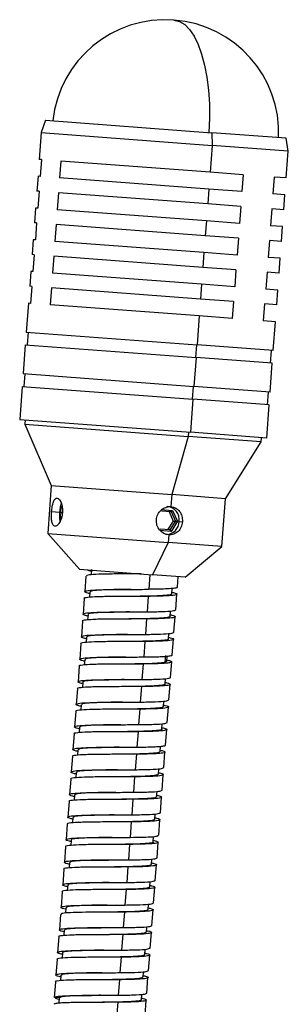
# Model space of a CAD drawing. Header units: millimetres. Extents: x 94562 to 148959, y -25377 to 3008.
# Tile 182 of 187: x 134415 to 134423, y -3516 to -3489. Entities that reach past the tile are written whole.
import ezdxf

# ---------------------------------------------------------------- set-up
doc = ezdxf.new("R2010")
doc.units = ezdxf.units.MM
doc.linetypes.add('BORDER2', pattern=[0.875, 0.25, -0.125, 0.25, -0.125, 0, -0.125])
doc.layers.add('tt_pomoc', color=42, linetype='Continuous')
doc.layers.add('tt_symbole', color=40, linetype='Continuous')

# ---------------------------------------------------------------- blocks, each defined once
blk = doc.blocks.new('mic')
at = {"layer": 'tt_symbole', "linetype": 'Continuous', "lineweight": 25}
for p, q in [((137092.962, -4409.656), (137092.845, -4410.008)), ((137092.962, -4409.656), (137097.664, -4410.009)), ((137092.845, -4410.008), (137092.788, -4410.766)), ((137092.845, -4410.008), (137097.671, -4410.371)), ((137097.664, -4410.009), (137097.671, -4410.371)), ((137099.762, -4410.167), (137097.664, -4410.009)), ((137099.825, -4410.533), (137099.762, -4410.167)), ((137097.671, -4410.371), (137097.614, -4411.129)), ((137099.825, -4410.533), (137097.671, -4410.371)), ((137099.768, -4411.291), (137099.825, -4410.533)), ((137092.847, -4410.77), (137092.788, -4410.766)), ((137092.847, -4410.77), (137092.811, -4411.249)), ((137093.399, -4410.812), (137093.363, -4411.29)), ((137097.614, -4411.129), (137093.399, -4410.812)), ((137098.549, -4411.199), (137097.614, -4411.129)), ((137092.752, -4411.244), (137092.72, -4411.663)), ((137092.811, -4411.249), (137092.752, -4411.244)), ((137097.578, -4411.607), (137093.363, -4411.29)), ((137098.549, -4411.199), (137098.513, -4411.678)), ((137099.426, -4411.265), (137099.39, -4411.744)), ((137099.768, -4411.291), (137099.426, -4411.265)), ((137092.78, -4411.668), (137092.72, -4411.663)), ((137092.78, -4411.668), (137092.744, -4412.146)), ((137093.332, -4411.709), (137093.296, -4412.188)), ((137097.547, -4412.026), (137093.332, -4411.709)), ((137097.578, -4411.607), (137097.547, -4412.026)), ((137098.513, -4411.678), (137097.578, -4411.607)), ((137099.732, -4411.769), (137099.39, -4411.744)), ((137099.701, -4412.188), (137099.732, -4411.769)), ((137092.684, -4412.142), (137092.653, -4412.561)), ((137092.744, -4412.146), (137092.684, -4412.142)), ((137097.511, -4412.505), (137093.296, -4412.188)), ((137098.481, -4412.096), (137097.547, -4412.026)), ((137098.481, -4412.096), (137098.445, -4412.575)), ((137099.359, -4412.162), (137099.323, -4412.641)), ((137099.701, -4412.188), (137099.359, -4412.162)), ((137097.511, -4412.505), (137097.479, -4412.924)), ((137098.445, -4412.575), (137097.511, -4412.505)), ((137092.712, -4412.565), (137092.653, -4412.561)), ((137092.712, -4412.565), (137092.676, -4413.044)), ((137093.264, -4412.607), (137093.228, -4413.085)), ((137097.479, -4412.924), (137093.264, -4412.607)), ((137099.665, -4412.667), (137099.323, -4412.641)), ((137099.633, -4413.086), (137099.665, -4412.667)), ((137092.617, -4413.039), (137092.585, -4413.458)), ((137092.676, -4413.044), (137092.617, -4413.039)), ((137097.443, -4413.402), (137093.228, -4413.085)), ((137098.414, -4412.994), (137097.479, -4412.924)), ((137098.414, -4412.994), (137098.378, -4413.473)), ((137099.291, -4413.06), (137099.255, -4413.539)), ((137099.633, -4413.086), (137099.291, -4413.06)), ((137092.645, -4413.463), (137092.585, -4413.458)), ((137092.645, -4413.463), (137092.609, -4413.941)), ((137093.197, -4413.504), (137093.161, -4413.983)), ((137097.412, -4413.821), (137093.197, -4413.504)), ((137097.443, -4413.402), (137097.412, -4413.821)), ((137098.378, -4413.473), (137097.443, -4413.402)), ((137099.597, -4413.564), (137099.255, -4413.539)), ((137099.566, -4413.983), (137099.597, -4413.564)), ((137092.549, -4413.937), (137092.518, -4414.356)), ((137092.609, -4413.941), (137092.549, -4413.937)), ((137098.346, -4413.891), (137097.412, -4413.821)), ((137098.346, -4413.891), (137098.31, -4414.37)), ((137097.376, -4414.3), (137093.161, -4413.983)), ((137099.224, -4413.957), (137099.188, -4414.436)), ((137099.566, -4413.983), (137099.224, -4413.957)), ((137092.577, -4414.36), (137092.518, -4414.356)), ((137092.577, -4414.36), (137092.541, -4414.839)), ((137093.129, -4414.402), (137093.093, -4414.88)), ((137097.344, -4414.719), (137093.129, -4414.402)), ((137097.376, -4414.3), (137097.344, -4414.719)), ((137098.31, -4414.37), (137097.376, -4414.3)), ((137099.53, -4414.462), (137099.188, -4414.436)), ((137099.498, -4414.881), (137099.53, -4414.462)), ((137098.279, -4414.789), (137097.344, -4414.719)), ((137092.482, -4414.834), (137092.42, -4415.652)), ((137092.541, -4414.839), (137092.482, -4414.834)), ((137097.308, -4415.197), (137093.093, -4414.88)), ((137098.279, -4414.789), (137098.243, -4415.268)), ((137099.156, -4414.855), (137099.12, -4415.334)), ((137099.498, -4414.881), (137099.156, -4414.855)), ((137097.308, -4415.197), (137097.247, -4416.015)), ((137098.243, -4415.268), (137097.308, -4415.197)), ((137099.462, -4415.359), (137099.12, -4415.334)), ((137099.401, -4416.177), (137099.462, -4415.359)), ((137092.42, -4415.652), (137097.247, -4416.015)), ((137092.47, -4415.656), (137092.443, -4416.015)), ((137092.393, -4416.011), (137092.332, -4416.829)), ((137092.393, -4416.011), (137097.22, -4416.374)), ((137097.228, -4416.014), (137097.201, -4416.372)), ((137099.401, -4416.177), (137097.247, -4416.015)), ((137097.22, -4416.374), (137097.158, -4417.192)), ((137099.374, -4416.536), (137097.22, -4416.374)), ((137099.324, -4416.532), (137099.351, -4416.173)), ((137099.312, -4417.354), (137099.374, -4416.536)), ((137092.332, -4416.829), (137097.158, -4417.192)), ((137092.382, -4416.832), (137092.355, -4417.191)), ((137092.305, -4417.188), (137092.235, -4418.125)), ((137092.305, -4417.188), (137097.131, -4417.551)), ((137097.139, -4417.19), (137097.112, -4417.549)), ((137099.312, -4417.354), (137097.158, -4417.192)), ((137097.131, -4417.551), (137097.061, -4418.488)), ((137099.285, -4417.713), (137097.131, -4417.551)), ((137099.235, -4417.709), (137099.262, -4417.35)), ((137099.215, -4418.65), (137099.285, -4417.713)), ((137092.235, -4418.125), (137097.061, -4418.488)), ((137092.384, -4418.136), (137092.375, -4418.256)), ((137092.375, -4418.256), (137093.127, -4419.997)), ((137092.375, -4418.256), (137096.994, -4418.603)), ((137096.994, -4418.603), (137096.533, -4420.253)), ((137097.003, -4418.484), (137096.994, -4418.603)), ((137099.056, -4418.758), (137096.994, -4418.603)), ((137099.215, -4418.65), (137097.061, -4418.488)), ((137099.056, -4418.758), (137099.065, -4418.639)), ((137098.053, -4420.368), (137099.056, -4418.758)), ((137093.127, -4419.997), (137093.025, -4421.353)), ((137093.127, -4419.997), (137096.533, -4420.253)), ((137096.533, -4420.253), (137096.507, -4420.592)), ((137098.053, -4420.368), (137096.533, -4420.253)), ((137093.375, -4420.758), (137093.429, -4420.579)), ((137097.951, -4421.724), (137098.053, -4420.368)), ((137093.355, -4420.756), (137093.136, -4420.74)), ((137093.402, -4420.943), (137093.375, -4420.758)), ((137093.43, -4420.762), (137093.375, -4420.758)), ((137093.43, -4420.762), (137093.44, -4420.727)), ((137093.436, -4420.806), (137093.43, -4420.762)), ((137096.237, -4420.673), (137096.556, -4420.697)), ((137096.24, -4420.713), (137096.516, -4420.734)), ((137096.455, -4420.729), (137096.574, -4420.999)), ((137096.516, -4420.734), (137096.556, -4420.697)), ((137096.516, -4420.734), (137096.635, -4421.003)), ((137096.556, -4420.697), (137096.693, -4421.007)), ((137096.574, -4420.999), (137096.416, -4421.247)), ((137096.635, -4421.003), (137096.477, -4421.252)), ((137096.693, -4421.007), (137096.511, -4421.294)), ((137096.574, -4420.999), (137096.635, -4421.003)), ((137096.635, -4421.003), (137096.693, -4421.007)), ((137096.743, -4421.011), (137096.833, -4421.018)), ((137093.025, -4421.353), (137093.921, -4422.363)), ((137093.025, -4421.353), (137096.431, -4421.609)), ((137096.511, -4421.294), (137096.192, -4421.27)), ((137096.477, -4421.252), (137096.201, -4421.231)), ((137096.447, -4421.39), (137096.431, -4421.609)), ((137096.477, -4421.252), (137096.511, -4421.294)), ((137096.431, -4421.609), (137095.99, -4422.519)), ((137097.951, -4421.724), (137096.431, -4421.609)), ((137096.913, -4422.588), (137097.951, -4421.724)), ((137093.921, -4422.363), (137095.99, -4422.519)), ((137094.107, -4422.558), (137094.074, -4422.997)), ((137094.263, -4422.369), (137094.251, -4422.524)), ((137095.416, -4422.496), (137095.416, -4422.496)), ((137095.913, -4422.513), (137095.882, -4422.932)), ((137096.913, -4422.588), (137095.99, -4422.519)), ((137096.691, -4422.873), (137096.714, -4422.573)), ((137094.214, -4423.007), (137094.203, -4423.161)), ((137095.368, -4423.134), (137095.368, -4423.134)), ((137095.867, -4423.132), (137095.834, -4423.57)), ((137096.536, -4423.061), (137096.547, -4422.909)), ((137096.643, -4423.511), (137096.676, -4423.072)), ((137094.059, -4423.196), (137094.026, -4423.635)), ((137094.166, -4423.646), (137094.155, -4423.799)), ((137095.335, -4423.573), (137095.335, -4423.573)), ((137096.488, -4423.7), (137096.5, -4423.546)), ((137094.011, -4423.834), (137093.978, -4424.273)), ((137095.819, -4423.77), (137095.786, -4424.208)), ((137096.595, -4424.149), (137096.628, -4423.71)), ((137095.287, -4424.211), (137095.287, -4424.211)), ((137096.44, -4424.338), (137096.451, -4424.184)), ((137093.963, -4424.473), (137093.93, -4424.911)), ((137094.119, -4424.284), (137094.108, -4424.437)), ((137095.771, -4424.408), (137095.738, -4424.847)), ((137096.547, -4424.787), (137096.58, -4424.348)), ((137096.354, -4424.803), (137096.339, -4425.003)), ((137094.071, -4424.922), (137094.059, -4425.076)), ((137095.222, -4425.049), (137095.222, -4425.049)), ((137095.723, -4425.046), (137095.69, -4425.485)), ((137096.382, -4424.972), (137096.339, -4425.003)), ((137096.339, -4425.003), (137096.472, -4425.013)), ((137096.391, -4424.973), (137096.402, -4424.823)), ((137096.499, -4425.425), (137096.532, -4424.987)), ((137093.915, -4425.111), (137093.882, -4425.55)), ((137094.022, -4425.56), (137094.011, -4425.714)), ((137096.344, -4425.614), (137096.356, -4425.461)), ((137096.451, -4426.064), (137096.484, -4425.625)), ((137093.867, -4425.749), (137093.834, -4426.188)), ((137095.675, -4425.684), (137095.642, -4426.123)), ((137093.975, -4426.198), (137093.963, -4426.352)), ((137095.143, -4426.126), (137095.143, -4426.126)), ((137096.296, -4426.253), (137096.308, -4426.099)), ((137093.819, -4426.387), (137093.787, -4426.826)), ((137095.627, -4426.323), (137095.594, -4426.761)), ((137096.403, -4426.702), (137096.436, -4426.263)), ((137096.247, -4426.891), (137096.259, -4426.737)), ((137093.772, -4427.025), (137093.739, -4427.464)), ((137093.927, -4426.837), (137093.916, -4426.99)), ((137095.079, -4426.963), (137095.079, -4426.963)), ((137095.579, -4426.961), (137095.546, -4427.399)), ((137096.355, -4427.34), (137096.388, -4426.901)), ((137093.878, -4427.475), (137093.867, -4427.628)), ((137096.2, -4427.529), (137096.212, -4427.376)), ((137096.307, -4427.978), (137096.34, -4427.539)), ((137093.724, -4427.664), (137093.691, -4428.102)), ((137095.032, -4427.601), (137095.032, -4427.601)), ((137095.531, -4427.599), (137095.498, -4428.038)), ((137093.831, -4428.113), (137093.819, -4428.267)), ((137094.999, -4428.04), (137094.999, -4428.04)), ((137096.153, -4428.167), (137096.164, -4428.013)), ((137093.676, -4428.302), (137093.643, -4428.741)), ((137095.483, -4428.237), (137095.45, -4428.676)), ((137096.259, -4428.616), (137096.292, -4428.178)), ((137094.951, -4428.678), (137094.951, -4428.678)), ((137096.104, -4428.805), (137096.115, -4428.652)), ((137093.628, -4428.94), (137093.595, -4429.379)), ((137093.783, -4428.751), (137093.772, -4428.905)), ((137095.435, -4428.875), (137095.402, -4429.314)), ((137096.211, -4429.255), (137096.244, -4428.816)), ((137093.735, -4429.389), (137093.723, -4429.543)), ((137094.888, -4429.516), (137094.888, -4429.516)), ((137095.387, -4429.514), (137095.354, -4429.952)), ((137096.056, -4429.443), (137096.067, -4429.29)), ((137096.163, -4429.893), (137096.196, -4429.454)), ((137093.58, -4429.578), (137093.547, -4430.017)), ((137093.686, -4430.027), (137093.675, -4430.181)), ((137096.009, -4430.082), (137096.02, -4429.928)), ((137096.115, -4430.531), (137096.148, -4430.092)), ((137093.532, -4430.216), (137093.499, -4430.655)), ((137095.339, -4430.152), (137095.306, -4430.59)), ((137094.807, -4430.593), (137094.807, -4430.593)), ((137095.96, -4430.72), (137095.972, -4430.566)), ((137093.484, -4430.855), (137093.451, -4431.293)), ((137093.639, -4430.666), (137093.628, -4430.819)), ((137095.291, -4430.79), (137095.258, -4431.229)), ((137096.067, -4431.169), (137096.1, -4430.73)), ((137095.912, -4431.358), (137095.923, -4431.204)), ((137093.436, -4431.493), (137093.403, -4431.932)), ((137093.591, -4431.304), (137093.58, -4431.458)), ((137094.744, -4431.431), (137094.744, -4431.431)), ((137095.243, -4431.428), (137095.21, -4431.867)), ((137096.019, -4431.807), (137096.052, -4431.369)), ((137093.542, -4431.942), (137093.531, -4432.097)), ((137095.864, -4431.996), (137095.876, -4431.843)), ((137095.971, -4432.446), (137096.004, -4432.007)), ((137093.388, -4432.131), (137093.355, -4432.57)), ((137094.696, -4432.069), (137094.696, -4432.069)), ((137095.195, -4432.066), (137095.162, -4432.505)), ((137093.495, -4432.58), (137093.483, -4432.734)), ((137095.817, -4432.635), (137095.828, -4432.481)), ((137093.34, -4432.769), (137093.307, -4433.208)), ((137095.147, -4432.705), (137095.114, -4433.143)), ((137095.923, -4433.084), (137095.956, -4432.645)), ((137094.616, -4433.146), (137094.616, -4433.146)), ((137095.768, -4433.273), (137095.779, -4433.119)), ((137093.292, -4433.407), (137093.259, -4433.846)), ((137093.447, -4433.219), (137093.436, -4433.372)), ((137095.099, -4433.343), (137095.066, -4433.781)), ((137095.875, -4433.722), (137095.908, -4433.283)), ((137093.399, -4433.857), (137093.387, -4434.01)), ((137094.551, -4433.983), (137094.551, -4433.983)), ((137095.051, -4433.981), (137095.018, -4434.42)), ((137095.72, -4433.911), (137095.731, -4433.757)), ((137095.827, -4434.36), (137095.86, -4433.921)), ((137093.244, -4434.046), (137093.211, -4434.484)), ((137093.214, -4434.478), (137093.354, -4434.488)), ((137093.222, -4434.485), (137093.214, -4434.478)), ((137093.35, -4434.541), (137093.247, -4434.512)), ((137093.354, -4434.488), (137093.342, -4434.648)), ((137095.673, -4434.549), (137095.684, -4434.395)), ((137095.779, -4434.998), (137095.812, -4434.56)), ((137095.003, -4434.619), (137094.97, -4435.058))]:
    blk.add_line(p, q, dxfattribs=at)
at = {"layer": 'tt_symbole', "linetype": 'Continuous', "lineweight": 25, "flags": 128}
for points in [[(137096.594, -4406.82), (137096.749, -4406.858), (137096.897, -4406.948), (137097.035, -4407.088), (137097.163, -4407.276), (137097.278, -4407.509), (137097.377, -4407.784), (137097.459, -4408.095), (137097.524, -4408.437), (137097.569, -4408.805), (137097.594, -4409.193), (137097.599, -4409.595), (137097.583, -4410.003)], [(137093.41, -4420.503), (137093.378, -4420.605), (137093.355, -4420.756)], [(137093.355, -4420.756), (137093.355, -4420.91), (137093.371, -4421.014)], [(137094.855, -4429.955), (137094.855, -4429.955)], [(137094.84, -4430.154), (137094.84, -4430.154)]]:
    blk.add_lwpolyline(points, dxfattribs=at)
at = {"layer": 'tt_symbole', "linetype": 'Continuous', "lineweight": 25}
for centre, radius, start, end in [((137096.354, -4410.011), 3.2, 85.7, 173.9092), ((137096.354, -4410.011), 3.2, 357.4908, 85.7), ((137096.359, -4420.968), 0.386, 353.5225, 83.3428), ((137096.354, -4420.996), 0.388, 274.2195, 357.7053)]:
    blk.add_arc(centre, radius, start, end, dxfattribs=at)
for points, knots in [([(137093.136, -4420.74), (137093.138, -4420.714), (137093.143, -4420.662), (137093.158, -4420.562), (137093.185, -4420.452), (137093.231, -4420.367), (137093.289, -4420.34), (137093.351, -4420.377), (137093.406, -4420.47), (137093.444, -4420.607), (137093.442, -4420.711), (137093.442, -4420.763)], [0, 0, 0, 0, 0.062864, 0.125249, 0.251196, 0.376402, 0.501983, 0.626245, 0.751226, 0.876559, 1, 1, 1, 1]), ([(137096.096, -4420.963), (137096.106, -4420.911), (137096.126, -4420.808), (137096.225, -4420.682), (137096.336, -4420.616), (137096.433, -4420.591), (137096.482, -4420.592), (137096.507, -4420.592)], [0, 0, 0, 0, 0.247608, 0.497187, 0.746737, 0.873295, 1, 1, 1, 1]), ([(137096.507, -4420.592), (137096.531, -4420.596), (137096.579, -4420.602), (137096.668, -4420.641), (137096.76, -4420.722), (137096.829, -4420.861), (137096.832, -4420.966), (137096.833, -4421.018)], [0, 0, 0, 0, 0.12607, 0.252107, 0.502378, 0.752823, 1, 1, 1, 1]), ([(137093.442, -4420.763), (137093.439, -4420.789), (137093.433, -4420.841), (137093.409, -4420.94), (137093.363, -4421.049), (137093.293, -4421.132), (137093.226, -4421.158), (137093.173, -4421.122), (137093.141, -4421.03), (137093.128, -4420.896), (137093.134, -4420.792), (137093.136, -4420.74)], [0, 0, 0, 0, 0.062867, 0.125265, 0.251235, 0.376334, 0.501758, 0.626151, 0.751201, 0.876545, 1, 1, 1, 1]), ([(137096.447, -4421.39), (137096.423, -4421.387), (137096.374, -4421.38), (137096.282, -4421.341), (137096.181, -4421.259), (137096.102, -4421.12), (137096.098, -4421.015), (137096.096, -4420.963)], [0, 0, 0, 0, 0.126359, 0.252698, 0.502967, 0.753144, 1, 1, 1, 1]), ([(137096.833, -4421.018), (137096.824, -4421.07), (137096.806, -4421.173), (137096.717, -4421.3), (137096.613, -4421.366), (137096.52, -4421.391), (137096.471, -4421.39), (137096.447, -4421.39)], [0, 0, 0, 0, 0.247937, 0.497816, 0.747249, 0.873553, 1, 1, 1, 1]), ([(137095.67, -4422.495), (137095.51, -4422.495), (137095.19, -4422.496), (137094.729, -4422.499), (137094.367, -4422.51), (137094.141, -4422.528), (137094.127, -4422.549), (137094.121, -4422.559)], [0, 0, 0, 0, 0.208271, 0.416541, 0.624812, 0.833082, 1, 1, 1, 1]), ([(137094.146, -4422.38), (137094.168, -4422.391), (137094.192, -4422.402), (137094.256, -4422.416), (137094.259, -4422.417)], [0, 0, 0, 0, 0.951328, 1, 1, 1, 1]), ([(137095.867, -4423.132), (137095.702, -4423.132), (137095.371, -4423.134), (137094.856, -4423.136), (137094.418, -4423.143), (137094.145, -4423.163), (137094.028, -4423.18), (137094.059, -4423.196), (137094.059, -4423.196)], [0, 0, 0, 0, 0.199987, 0.399974, 0.59996, 0.799947, 0.999934, 1, 1, 1, 1]), ([(137094.211, -4423.053), (137094.197, -4423.05), (137094.087, -4423.026), (137094.051, -4422.995), (137094.142, -4422.962), (137094.437, -4422.944), (137094.87, -4422.936), (137095.386, -4422.935), (137095.717, -4422.933), (137095.882, -4422.932)], [0, 0, 0, 0, 0.023853, 0.186545, 0.349236, 0.511927, 0.674618, 0.837309, 1, 1, 1, 1]), ([(137095.382, -4422.935), (137095.326, -4422.935), (137095.123, -4422.938), (137094.785, -4422.943), (137094.448, -4422.957), (137094.244, -4422.977), (137094.234, -4422.999), (137094.229, -4423.008)], [0, 0, 0, 0, 0.092542, 0.333841, 0.575139, 0.816438, 1, 1, 1, 1]), ([(137096.515, -4423.06), (137096.519, -4423.067), (137096.528, -4423.087), (137096.36, -4423.107), (137096.055, -4423.123), (137095.695, -4423.13), (137095.457, -4423.133), (137095.367, -4423.134)], [0, 0, 0, 0, 0.127847, 0.369007, 0.610168, 0.851329, 1, 1, 1, 1]), ([(137096.539, -4423.016), (137096.553, -4423.019), (137096.664, -4423.042), (137096.7, -4423.074), (137096.607, -4423.107), (137096.317, -4423.125), (137096.017, -4423.129), (137095.867, -4423.132)], [0, 0, 0, 0, 0.035639, 0.276729, 0.517819, 0.75891, 1, 1, 1, 1]), ([(137096.681, -4422.872), (137096.682, -4422.877), (137096.684, -4422.891), (137096.594, -4422.907), (137096.423, -4422.92), (137096.183, -4422.928), (137095.982, -4422.931), (137095.882, -4422.932)], [0, 0, 0, 0, 0.124939, 0.343704, 0.56247, 0.781235, 1, 1, 1, 1]), ([(137094.163, -4423.691), (137094.149, -4423.688), (137094.039, -4423.665), (137094.003, -4423.633), (137094.094, -4423.6), (137094.389, -4423.582), (137094.822, -4423.574), (137095.338, -4423.573), (137095.669, -4423.571), (137095.834, -4423.57)], [0, 0, 0, 0, 0.023943, 0.186619, 0.349295, 0.511971, 0.674648, 0.837324, 1, 1, 1, 1]), ([(137095.337, -4423.573), (137095.218, -4423.574), (137094.952, -4423.578), (137094.578, -4423.586), (137094.3, -4423.604), (137094.161, -4423.623), (137094.18, -4423.642), (137094.185, -4423.647)], [0, 0, 0, 0, 0.194779, 0.435792, 0.676805, 0.917818, 1, 1, 1, 1]), ([(137096.492, -4423.654), (137096.506, -4423.657), (137096.616, -4423.681), (137096.652, -4423.712), (137096.559, -4423.745), (137096.269, -4423.763), (137095.969, -4423.768), (137095.819, -4423.77)], [0, 0, 0, 0, 0.03508, 0.27631, 0.51754, 0.75877, 1, 1, 1, 1]), ([(137095.834, -4423.57), (137095.984, -4423.568), (137096.283, -4423.564), (137096.581, -4423.546), (137096.622, -4423.523), (137096.643, -4423.511)], [0, 0, 0, 0, 0.33337, 0.66674, 1, 1, 1, 1]), ([(137095.819, -4423.77), (137095.654, -4423.771), (137095.323, -4423.773), (137094.808, -4423.774), (137094.37, -4423.781), (137094.097, -4423.801), (137093.98, -4423.819), (137094.011, -4423.834), (137094.011, -4423.834)], [0, 0, 0, 0, 0.199987, 0.399974, 0.59996, 0.799947, 0.999934, 1, 1, 1, 1]), ([(137096.485, -4423.699), (137096.47, -4423.711), (137096.44, -4423.734), (137096.2, -4423.754), (137095.842, -4423.765), (137095.523, -4423.77), (137095.35, -4423.772), (137095.322, -4423.772)], [0, 0, 0, 0, 0.229449, 0.470862, 0.712276, 0.95369, 1, 1, 1, 1]), ([(137094.116, -4424.33), (137094.101, -4424.326), (137093.991, -4424.303), (137093.955, -4424.271), (137094.046, -4424.238), (137094.341, -4424.22), (137094.774, -4424.213), (137095.29, -4424.211), (137095.621, -4424.209), (137095.786, -4424.208)], [0, 0, 0, 0, 0.024378, 0.186982, 0.349585, 0.512189, 0.674793, 0.837396, 1, 1, 1, 1]), ([(137095.285, -4424.211), (137095.252, -4424.211), (137095.074, -4424.214), (137094.751, -4424.218), (137094.399, -4424.231), (137094.161, -4424.25), (137094.137, -4424.273), (137094.125, -4424.284)], [0, 0, 0, 0, 0.054026, 0.295432, 0.536839, 0.778246, 1, 1, 1, 1]), ([(137095.786, -4424.208), (137095.936, -4424.206), (137096.235, -4424.202), (137096.533, -4424.184), (137096.574, -4424.161), (137096.595, -4424.149)], [0, 0, 0, 0, 0.33337, 0.66674, 1, 1, 1, 1]), ([(137095.771, -4424.408), (137095.606, -4424.409), (137095.275, -4424.411), (137094.76, -4424.412), (137094.322, -4424.419), (137094.049, -4424.439), (137093.932, -4424.457), (137093.963, -4424.473), (137093.963, -4424.473)], [0, 0, 0, 0, 0.199987, 0.399974, 0.59996, 0.799947, 0.999934, 1, 1, 1, 1]), ([(137096.42, -4424.336), (137096.425, -4424.341), (137096.442, -4424.36), (137096.302, -4424.381), (137096.015, -4424.398), (137095.646, -4424.406), (137095.384, -4424.409), (137095.27, -4424.41)], [0, 0, 0, 0, 0.090002, 0.330985, 0.571967, 0.812949, 1, 1, 1, 1]), ([(137096.443, -4424.292), (137096.457, -4424.295), (137096.568, -4424.319), (137096.604, -4424.35), (137096.511, -4424.383), (137096.221, -4424.402), (137095.921, -4424.406), (137095.771, -4424.408)], [0, 0, 0, 0, 0.03577, 0.276827, 0.517885, 0.758942, 1, 1, 1, 1]), ([(137096.487, -4424.813), (137096.523, -4424.806), (137096.561, -4424.799), (137096.545, -4424.788), (137096.544, -4424.787)], [0, 0, 0, 0, 0.943019, 1, 1, 1, 1]), ([(137095.723, -4425.046), (137095.558, -4425.047), (137095.227, -4425.049), (137094.712, -4425.05), (137094.274, -4425.057), (137094.001, -4425.077), (137093.884, -4425.095), (137093.915, -4425.111), (137093.915, -4425.111)], [0, 0, 0, 0, 0.199987, 0.399974, 0.59996, 0.799947, 0.999934, 1, 1, 1, 1]), ([(137094.067, -4424.968), (137094.053, -4424.965), (137093.943, -4424.941), (137093.907, -4424.91), (137093.998, -4424.876), (137094.293, -4424.858), (137094.726, -4424.851), (137095.242, -4424.85), (137095.573, -4424.848), (137095.738, -4424.847)], [0, 0, 0, 0, 0.024103, 0.186752, 0.349402, 0.512051, 0.674701, 0.83735, 1, 1, 1, 1]), ([(137095.238, -4424.849), (137095.143, -4424.851), (137094.901, -4424.853), (137094.541, -4424.861), (137094.237, -4424.876), (137094.078, -4424.897), (137094.088, -4424.917), (137094.091, -4424.923)], [0, 0, 0, 0, 0.155602, 0.396996, 0.638396, 0.879794, 1, 1, 1, 1]), ([(137096.339, -4425.003), (137096.278, -4425.011), (137096.158, -4425.028), (137095.807, -4425.04), (137095.474, -4425.046), (137095.275, -4425.048), (137095.223, -4425.049)], [0, 0, 0, 0, 0.298206, 0.596073, 0.894068, 1, 1, 1, 1]), ([(137096.394, -4424.93), (137096.429, -4424.939), (137096.517, -4424.962), (137096.552, -4424.99), (137096.498, -4425.005), (137096.472, -4425.013)], [0, 0, 0, 0, 0.248195, 0.624097, 1, 1, 1, 1]), ([(137094.019, -4425.606), (137094.005, -4425.603), (137093.895, -4425.579), (137093.859, -4425.548), (137093.95, -4425.515), (137094.245, -4425.497), (137094.678, -4425.489), (137095.194, -4425.488), (137095.525, -4425.486), (137095.69, -4425.485)], [0, 0, 0, 0, 0.023754, 0.186462, 0.349169, 0.511877, 0.674585, 0.837292, 1, 1, 1, 1]), ([(137095.189, -4425.487), (137095.18, -4425.488), (137095.026, -4425.49), (137094.722, -4425.494), (137094.345, -4425.504), (137094.108, -4425.525), (137094, -4425.544), (137094.026, -4425.559), (137094.028, -4425.561)], [0, 0, 0, 0, 0.015781, 0.257091, 0.498401, 0.739711, 0.981021, 1, 1, 1, 1]), ([(137096.33, -4425.613), (137096.335, -4425.616), (137096.358, -4425.634), (137096.235, -4425.653), (137095.976, -4425.672), (137095.595, -4425.682), (137095.311, -4425.685), (137095.174, -4425.687)], [0, 0, 0, 0, 0.051751, 0.292753, 0.533755, 0.774758, 1, 1, 1, 1]), ([(137096.348, -4425.569), (137096.362, -4425.572), (137096.472, -4425.595), (137096.508, -4425.627), (137096.416, -4425.66), (137096.125, -4425.678), (137095.825, -4425.682), (137095.675, -4425.684)], [0, 0, 0, 0, 0.035206, 0.276404, 0.517603, 0.758801, 1, 1, 1, 1]), ([(137095.69, -4425.485), (137095.84, -4425.483), (137096.139, -4425.478), (137096.437, -4425.461), (137096.478, -4425.437), (137096.499, -4425.425)], [0, 0, 0, 0, 0.33337, 0.66674, 1, 1, 1, 1]), ([(137095.675, -4425.684), (137095.51, -4425.685), (137095.179, -4425.687), (137094.664, -4425.689), (137094.226, -4425.696), (137093.953, -4425.715), (137093.836, -4425.733), (137093.867, -4425.749), (137093.868, -4425.749)], [0, 0, 0, 0, 0.199987, 0.399974, 0.59996, 0.799947, 0.999934, 1, 1, 1, 1]), ([(137093.972, -4426.244), (137093.957, -4426.241), (137093.847, -4426.217), (137093.811, -4426.186), (137093.902, -4426.153), (137094.197, -4426.135), (137094.63, -4426.127), (137095.147, -4426.126), (137095.477, -4426.124), (137095.642, -4426.123)], [0, 0, 0, 0, 0.024239, 0.186866, 0.349493, 0.51212, 0.674746, 0.837373, 1, 1, 1, 1]), ([(137095.143, -4426.126), (137095.071, -4426.127), (137094.852, -4426.129), (137094.503, -4426.135), (137094.182, -4426.15), (137093.993, -4426.17), (137093.993, -4426.191), (137093.994, -4426.2)], [0, 0, 0, 0, 0.118082, 0.359377, 0.600671, 0.841965, 1, 1, 1, 1]), ([(137095.642, -4426.123), (137095.792, -4426.121), (137096.091, -4426.117), (137096.389, -4426.099), (137096.43, -4426.075), (137096.451, -4426.064)], [0, 0, 0, 0, 0.33337, 0.66674, 1, 1, 1, 1]), ([(137095.627, -4426.323), (137095.462, -4426.323), (137095.131, -4426.325), (137094.616, -4426.327), (137094.178, -4426.334), (137093.905, -4426.354), (137093.788, -4426.371), (137093.82, -4426.387), (137093.82, -4426.387)], [0, 0, 0, 0, 0.199987, 0.399974, 0.59996, 0.799947, 0.999934, 1, 1, 1, 1]), ([(137096.277, -4426.251), (137096.277, -4426.259), (137096.277, -4426.28), (137096.096, -4426.301), (137095.774, -4426.315), (137095.425, -4426.321), (137095.203, -4426.324), (137095.128, -4426.325)], [0, 0, 0, 0, 0.152991, 0.394261, 0.635531, 0.876801, 1, 1, 1, 1]), ([(137096.3, -4426.207), (137096.314, -4426.21), (137096.424, -4426.233), (137096.46, -4426.265), (137096.368, -4426.298), (137096.077, -4426.316), (137095.777, -4426.32), (137095.627, -4426.323)], [0, 0, 0, 0, 0.035405, 0.276554, 0.517703, 0.758851, 1, 1, 1, 1]), ([(137093.924, -4426.882), (137093.909, -4426.879), (137093.799, -4426.856), (137093.763, -4426.824), (137093.854, -4426.791), (137094.149, -4426.773), (137094.582, -4426.765), (137095.099, -4426.764), (137095.429, -4426.762), (137095.594, -4426.761)], [0, 0, 0, 0, 0.024317, 0.186931, 0.349545, 0.512159, 0.674772, 0.837386, 1, 1, 1, 1]), ([(137095.594, -4426.761), (137095.744, -4426.759), (137096.043, -4426.755), (137096.341, -4426.737), (137096.382, -4426.714), (137096.403, -4426.702)], [0, 0, 0, 0, 0.33337, 0.66674, 1, 1, 1, 1]), ([(137095.579, -4426.961), (137095.414, -4426.962), (137095.083, -4426.964), (137094.568, -4426.965), (137094.13, -4426.972), (137093.857, -4426.992), (137093.74, -4427.01), (137093.772, -4427.025), (137093.772, -4427.025)], [0, 0, 0, 0, 0.199987, 0.399974, 0.59996, 0.799947, 0.999934, 1, 1, 1, 1]), ([(137095.096, -4426.764), (137094.962, -4426.766), (137094.68, -4426.769), (137094.304, -4426.778), (137094.036, -4426.797), (137093.916, -4426.817), (137093.938, -4426.834), (137093.942, -4426.838)], [0, 0, 0, 0, 0.219853, 0.460862, 0.70187, 0.942875, 1, 1, 1, 1]), ([(137096.243, -4426.89), (137096.244, -4426.891), (137096.27, -4426.907), (137096.17, -4426.926), (137095.93, -4426.946), (137095.559, -4426.957), (137095.251, -4426.961), (137095.094, -4426.963), (137095.081, -4426.963)], [0, 0, 0, 0, 0.013825, 0.255074, 0.496324, 0.737574, 0.978823, 1, 1, 1, 1]), ([(137096.251, -4426.845), (137096.265, -4426.848), (137096.376, -4426.872), (137096.412, -4426.903), (137096.32, -4426.936), (137096.029, -4426.954), (137095.729, -4426.959), (137095.579, -4426.961)], [0, 0, 0, 0, 0.036012, 0.277009, 0.518006, 0.759003, 1, 1, 1, 1]), ([(137093.875, -4427.52), (137093.861, -4427.517), (137093.751, -4427.494), (137093.715, -4427.462), (137093.806, -4427.429), (137094.101, -4427.411), (137094.534, -4427.404), (137095.051, -4427.402), (137095.381, -4427.4), (137095.546, -4427.399)], [0, 0, 0, 0, 0.023813, 0.186511, 0.349209, 0.511906, 0.674604, 0.837302, 1, 1, 1, 1]), ([(137095.045, -4427.402), (137094.997, -4427.403), (137094.803, -4427.405), (137094.47, -4427.41), (137094.127, -4427.423), (137093.913, -4427.443), (137093.898, -4427.466), (137093.891, -4427.476)], [0, 0, 0, 0, 0.079565, 0.320888, 0.562207, 0.803527, 1, 1, 1, 1]), ([(137096.179, -4427.527), (137096.184, -4427.534), (137096.196, -4427.554), (137096.036, -4427.574), (137095.739, -4427.59), (137095.375, -4427.597), (137095.129, -4427.6), (137095.03, -4427.601)], [0, 0, 0, 0, 0.115119, 0.356191, 0.597296, 0.83839, 1, 1, 1, 1]), ([(137096.204, -4427.482), (137096.224, -4427.487), (137096.289, -4427.503), (137096.337, -4427.525), (137096.346, -4427.548), (137096.29, -4427.566), (137096.174, -4427.58), (137096.004, -4427.59), (137095.789, -4427.596), (137095.617, -4427.598), (137095.531, -4427.599)], [0, 0, 0, 0, 0.060633, 0.194828, 0.329023, 0.463219, 0.597414, 0.731609, 0.865805, 1, 1, 1, 1]), ([(137095.546, -4427.399), (137095.632, -4427.398), (137095.804, -4427.396), (137096.019, -4427.39), (137096.19, -4427.381), (137096.302, -4427.367), (137096.356, -4427.353), (137096.35, -4427.342), (137096.348, -4427.339)], [0, 0, 0, 0, 0.186304, 0.372608, 0.558912, 0.745216, 0.93152, 1, 1, 1, 1]), ([(137095.531, -4427.599), (137095.366, -4427.6), (137095.035, -4427.602), (137094.52, -4427.603), (137094.082, -4427.61), (137093.809, -4427.63), (137093.692, -4427.648), (137093.724, -4427.664), (137093.724, -4427.664)], [0, 0, 0, 0, 0.199987, 0.399974, 0.59996, 0.799947, 0.999934, 1, 1, 1, 1]), ([(137093.827, -4428.159), (137093.813, -4428.156), (137093.703, -4428.132), (137093.667, -4428.101), (137093.758, -4428.067), (137094.053, -4428.049), (137094.486, -4428.042), (137095.003, -4428.041), (137095.333, -4428.039), (137095.498, -4428.038)], [0, 0, 0, 0, 0.023995, 0.186662, 0.34933, 0.511997, 0.674665, 0.837332, 1, 1, 1, 1]), ([(137095.001, -4428.04), (137094.89, -4428.042), (137094.631, -4428.045), (137094.261, -4428.053), (137093.976, -4428.07), (137093.828, -4428.09), (137093.846, -4428.109), (137093.85, -4428.114)], [0, 0, 0, 0, 0.181811, 0.422865, 0.663918, 0.904972, 1, 1, 1, 1]), ([(137096.156, -4428.121), (137096.17, -4428.124), (137096.28, -4428.148), (137096.316, -4428.179), (137096.224, -4428.213), (137095.933, -4428.231), (137095.633, -4428.235), (137095.483, -4428.237)], [0, 0, 0, 0, 0.035107, 0.27633, 0.517553, 0.758777, 1, 1, 1, 1]), ([(137095.498, -4428.038), (137095.648, -4428.036), (137095.947, -4428.031), (137096.245, -4428.014), (137096.286, -4427.99), (137096.307, -4427.978)], [0, 0, 0, 0, 0.33337, 0.66674, 1, 1, 1, 1]), ([(137095.483, -4428.237), (137095.318, -4428.238), (137094.987, -4428.24), (137094.472, -4428.241), (137094.034, -4428.248), (137093.761, -4428.268), (137093.644, -4428.286), (137093.676, -4428.302), (137093.676, -4428.302)], [0, 0, 0, 0, 0.199987, 0.399974, 0.59996, 0.799947, 0.999934, 1, 1, 1, 1]), ([(137096.145, -4428.167), (137096.134, -4428.177), (137096.11, -4428.2), (137095.88, -4428.22), (137095.527, -4428.232), (137095.203, -4428.237), (137095.022, -4428.239), (137094.986, -4428.24)], [0, 0, 0, 0, 0.216572, 0.457941, 0.699311, 0.94068, 1, 1, 1, 1]), ([(137093.78, -4428.797), (137093.765, -4428.794), (137093.655, -4428.77), (137093.619, -4428.739), (137093.71, -4428.706), (137094.005, -4428.688), (137094.438, -4428.68), (137094.955, -4428.679), (137095.285, -4428.677), (137095.45, -4428.676)], [0, 0, 0, 0, 0.024386, 0.186988, 0.34959, 0.512193, 0.674795, 0.837398, 1, 1, 1, 1]), ([(137094.949, -4428.678), (137094.924, -4428.679), (137094.754, -4428.681), (137094.436, -4428.685), (137094.079, -4428.697), (137093.83, -4428.717), (137093.8, -4428.74), (137093.786, -4428.751)], [0, 0, 0, 0, 0.041018, 0.282461, 0.523905, 0.765348, 1, 1, 1, 1]), ([(137095.45, -4428.676), (137095.6, -4428.674), (137095.899, -4428.669), (137096.197, -4428.652), (137096.238, -4428.628), (137096.259, -4428.616)], [0, 0, 0, 0, 0.33337, 0.66674, 1, 1, 1, 1]), ([(137095.435, -4428.875), (137095.27, -4428.876), (137094.939, -4428.878), (137094.424, -4428.88), (137093.986, -4428.887), (137093.713, -4428.906), (137093.596, -4428.924), (137093.628, -4428.94), (137093.628, -4428.94)], [0, 0, 0, 0, 0.199987, 0.399974, 0.59996, 0.799947, 0.999934, 1, 1, 1, 1]), ([(137096.086, -4428.804), (137096.09, -4428.808), (137096.11, -4428.827), (137095.978, -4428.847), (137095.698, -4428.864), (137095.326, -4428.873), (137095.056, -4428.876), (137094.934, -4428.878)], [0, 0, 0, 0, 0.077145, 0.318092, 0.55904, 0.799987, 1, 1, 1, 1]), ([(137096.107, -4428.759), (137096.121, -4428.762), (137096.232, -4428.786), (137096.268, -4428.818), (137096.176, -4428.851), (137095.885, -4428.869), (137095.585, -4428.873), (137095.435, -4428.875)], [0, 0, 0, 0, 0.035832, 0.276874, 0.517916, 0.758958, 1, 1, 1, 1]), ([(137095.402, -4429.314), (137095.552, -4429.312), (137095.851, -4429.308), (137096.149, -4429.29), (137096.19, -4429.266), (137096.211, -4429.255)], [0, 0, 0, 0, 0.33337, 0.66674, 1, 1, 1, 1]), ([(137095.387, -4429.514), (137095.222, -4429.514), (137094.891, -4429.516), (137094.376, -4429.518), (137093.938, -4429.525), (137093.665, -4429.544), (137093.548, -4429.562), (137093.58, -4429.578), (137093.58, -4429.578)], [0, 0, 0, 0, 0.199987, 0.399974, 0.59996, 0.799947, 0.999934, 1, 1, 1, 1]), ([(137093.731, -4429.435), (137093.717, -4429.432), (137093.607, -4429.408), (137093.571, -4429.377), (137093.662, -4429.344), (137093.957, -4429.326), (137094.39, -4429.318), (137094.907, -4429.317), (137095.237, -4429.315), (137095.402, -4429.314)], [0, 0, 0, 0, 0.02404, 0.1867, 0.34936, 0.51202, 0.67468, 0.83734, 1, 1, 1, 1]), ([(137094.904, -4429.317), (137094.816, -4429.318), (137094.581, -4429.321), (137094.225, -4429.327), (137093.914, -4429.343), (137093.747, -4429.363), (137093.753, -4429.384), (137093.755, -4429.391)], [0, 0, 0, 0, 0.143485, 0.384693, 0.625906, 0.867122, 1, 1, 1, 1]), ([(137096.04, -4429.442), (137096.037, -4429.452), (137096.031, -4429.474), (137095.826, -4429.494), (137095.495, -4429.507), (137095.154, -4429.513), (137094.948, -4429.515), (137094.889, -4429.516)], [0, 0, 0, 0, 0.178191, 0.419534, 0.660878, 0.902222, 1, 1, 1, 1]), ([(137096.059, -4429.398), (137096.073, -4429.401), (137096.184, -4429.424), (137096.22, -4429.456), (137096.128, -4429.489), (137095.837, -4429.507), (137095.537, -4429.511), (137095.387, -4429.514)], [0, 0, 0, 0, 0.03589, 0.276917, 0.517945, 0.758972, 1, 1, 1, 1]), ([(137093.683, -4430.073), (137093.669, -4430.07), (137093.559, -4430.047), (137093.523, -4430.015), (137093.614, -4429.982), (137093.909, -4429.964), (137094.342, -4429.956), (137094.859, -4429.955), (137095.189, -4429.953), (137095.354, -4429.952)], [0, 0, 0, 0, 0.023778, 0.186481, 0.349185, 0.511889, 0.674593, 0.837296, 1, 1, 1, 1]), ([(137094.852, -4429.955), (137094.851, -4429.955), (137094.706, -4429.957), (137094.408, -4429.961), (137094.027, -4429.971), (137093.78, -4429.991), (137093.667, -4430.01), (137093.693, -4430.026), (137093.696, -4430.028)], [0, 0, 0, 0, 0.00229, 0.243761, 0.485234, 0.726706, 0.968178, 1, 1, 1, 1]), ([(137095.997, -4430.081), (137096.001, -4430.083), (137096.026, -4430.1), (137095.909, -4430.119), (137095.659, -4430.139), (137095.275, -4430.149), (137094.983, -4430.152), (137094.837, -4430.154)], [0, 0, 0, 0, 0.038807, 0.279674, 0.520548, 0.761418, 1, 1, 1, 1]), ([(137096.012, -4430.034), (137096.012, -4430.034), (137096.095, -4430.052), (137096.151, -4430.078), (137096.149, -4430.112), (137095.992, -4430.134), (137095.72, -4430.147), (137095.466, -4430.15), (137095.339, -4430.152)], [0, 0, 0, 0, 0.000299, 0.200239, 0.40018, 0.60012, 0.80006, 1, 1, 1, 1]), ([(137095.354, -4429.952), (137095.481, -4429.951), (137095.736, -4429.947), (137096.004, -4429.934), (137096.152, -4429.916), (137096.148, -4429.898), (137096.146, -4429.891)], [0, 0, 0, 0, 0.279416, 0.558832, 0.838248, 1, 1, 1, 1]), ([(137095.339, -4430.152), (137095.174, -4430.153), (137094.843, -4430.155), (137094.328, -4430.156), (137093.89, -4430.163), (137093.617, -4430.183), (137093.5, -4430.201), (137093.532, -4430.216), (137093.532, -4430.216)], [0, 0, 0, 0, 0.199987, 0.399974, 0.59996, 0.799947, 0.999934, 1, 1, 1, 1]), ([(137093.636, -4430.712), (137093.621, -4430.708), (137093.511, -4430.685), (137093.475, -4430.653), (137093.566, -4430.62), (137093.862, -4430.602), (137094.294, -4430.595), (137094.811, -4430.593), (137095.141, -4430.591), (137095.306, -4430.59)], [0, 0, 0, 0, 0.024279, 0.186899, 0.349519, 0.51214, 0.67476, 0.83738, 1, 1, 1, 1]), ([(137094.806, -4430.593), (137094.743, -4430.594), (137094.532, -4430.597), (137094.188, -4430.602), (137093.86, -4430.616), (137093.661, -4430.636), (137093.658, -4430.658), (137093.656, -4430.667)], [0, 0, 0, 0, 0.105021, 0.346357, 0.587693, 0.829029, 1, 1, 1, 1]), ([(137095.306, -4430.59), (137095.456, -4430.588), (137095.755, -4430.584), (137096.053, -4430.566), (137096.094, -4430.543), (137096.115, -4430.531)], [0, 0, 0, 0, 0.33337, 0.66674, 1, 1, 1, 1]), ([(137095.291, -4430.79), (137095.126, -4430.791), (137094.795, -4430.793), (137094.28, -4430.794), (137093.842, -4430.801), (137093.569, -4430.821), (137093.452, -4430.839), (137093.484, -4430.855), (137093.484, -4430.855)], [0, 0, 0, 0, 0.199987, 0.399974, 0.59996, 0.799947, 0.999934, 1, 1, 1, 1]), ([(137095.94, -4430.718), (137095.942, -4430.726), (137095.946, -4430.747), (137095.774, -4430.767), (137095.458, -4430.782), (137095.105, -4430.789), (137094.875, -4430.791), (137094.791, -4430.792)], [0, 0, 0, 0, 0.140097, 0.381315, 0.622533, 0.863752, 1, 1, 1, 1]), ([(137095.964, -4430.674), (137095.978, -4430.677), (137096.088, -4430.701), (137096.124, -4430.732), (137096.032, -4430.765), (137095.741, -4430.784), (137095.441, -4430.788), (137095.291, -4430.79)], [0, 0, 0, 0, 0.035482, 0.276612, 0.517741, 0.758871, 1, 1, 1, 1]), ([(137095.258, -4431.229), (137095.408, -4431.227), (137095.707, -4431.222), (137096.005, -4431.205), (137096.046, -4431.181), (137096.067, -4431.169)], [0, 0, 0, 0, 0.33337, 0.66674, 1, 1, 1, 1]), ([(137095.243, -4431.428), (137095.078, -4431.429), (137094.747, -4431.431), (137094.232, -4431.432), (137093.794, -4431.439), (137093.521, -4431.459), (137093.404, -4431.477), (137093.436, -4431.493), (137093.436, -4431.493)], [0, 0, 0, 0, 0.199987, 0.399974, 0.59996, 0.799947, 0.999934, 1, 1, 1, 1]), ([(137093.588, -4431.35), (137093.573, -4431.347), (137093.463, -4431.323), (137093.427, -4431.292), (137093.518, -4431.258), (137093.814, -4431.24), (137094.246, -4431.233), (137094.763, -4431.232), (137095.093, -4431.23), (137095.258, -4431.229)], [0, 0, 0, 0, 0.024281, 0.186901, 0.349521, 0.512141, 0.67476, 0.83738, 1, 1, 1, 1]), ([(137094.761, -4431.231), (137094.634, -4431.233), (137094.36, -4431.236), (137093.986, -4431.245), (137093.711, -4431.263), (137093.583, -4431.283), (137093.603, -4431.301), (137093.608, -4431.305)], [0, 0, 0, 0, 0.207256, 0.448184, 0.689111, 0.930038, 1, 1, 1, 1]), ([(137095.912, -4431.358), (137095.895, -4431.37), (137095.862, -4431.393), (137095.606, -4431.413), (137095.247, -4431.424), (137094.932, -4431.428), (137094.767, -4431.43), (137094.746, -4431.431)], [0, 0, 0, 0, 0.24156, 0.48312, 0.724681, 0.966241, 1, 1, 1, 1]), ([(137095.915, -4431.312), (137095.929, -4431.315), (137096.04, -4431.339), (137096.076, -4431.37), (137095.984, -4431.404), (137095.693, -4431.422), (137095.393, -4431.426), (137095.243, -4431.428)], [0, 0, 0, 0, 0.036018, 0.277013, 0.518009, 0.759004, 1, 1, 1, 1]), ([(137093.539, -4431.989), (137093.537, -4431.989), (137093.448, -4431.971), (137093.394, -4431.943), (137093.411, -4431.909), (137093.596, -4431.887), (137093.909, -4431.875), (137094.317, -4431.87), (137094.775, -4431.87), (137095.065, -4431.868), (137095.21, -4431.867)], [0, 0, 0, 0, 0.002078, 0.144639, 0.287199, 0.429759, 0.572319, 0.71488, 0.85744, 1, 1, 1, 1]), ([(137094.709, -4431.869), (137094.669, -4431.87), (137094.483, -4431.872), (137094.156, -4431.877), (137093.806, -4431.89), (137093.582, -4431.91), (137093.561, -4431.932), (137093.552, -4431.943)], [0, 0, 0, 0, 0.066564, 0.307867, 0.549163, 0.790471, 1, 1, 1, 1]), ([(137095.844, -4431.995), (137095.849, -4432.001), (137095.864, -4432.02), (137095.713, -4432.04), (137095.423, -4432.057), (137095.055, -4432.064), (137094.801, -4432.068), (137094.694, -4432.069)], [0, 0, 0, 0, 0.102198, 0.343275, 0.58435, 0.825424, 1, 1, 1, 1]), ([(137095.868, -4431.951), (137095.882, -4431.954), (137095.992, -4431.977), (137096.028, -4432.009), (137095.936, -4432.042), (137095.645, -4432.06), (137095.345, -4432.064), (137095.195, -4432.066)], [0, 0, 0, 0, 0.035487, 0.276615, 0.517743, 0.758872, 1, 1, 1, 1]), ([(137095.21, -4431.867), (137095.36, -4431.865), (137095.659, -4431.86), (137095.957, -4431.843), (137095.998, -4431.819), (137096.019, -4431.807)], [0, 0, 0, 0, 0.33337, 0.66674, 1, 1, 1, 1]), ([(137095.195, -4432.066), (137095.05, -4432.067), (137094.76, -4432.069), (137094.302, -4432.07), (137093.893, -4432.075), (137093.584, -4432.087), (137093.406, -4432.105), (137093.405, -4432.124), (137093.405, -4432.132)], [0, 0, 0, 0, 0.176436, 0.352871, 0.529307, 0.705742, 0.882178, 1, 1, 1, 1]), ([(137093.491, -4432.626), (137093.477, -4432.623), (137093.367, -4432.599), (137093.331, -4432.568), (137093.422, -4432.535), (137093.718, -4432.517), (137094.15, -4432.509), (137094.667, -4432.508), (137094.997, -4432.506), (137095.162, -4432.505)], [0, 0, 0, 0, 0.024047, 0.186706, 0.349365, 0.512024, 0.674682, 0.837341, 1, 1, 1, 1]), ([(137094.663, -4432.508), (137094.56, -4432.509), (137094.31, -4432.512), (137093.945, -4432.519), (137093.652, -4432.536), (137093.496, -4432.556), (137093.511, -4432.576), (137093.515, -4432.582)], [0, 0, 0, 0, 0.167892, 0.409265, 0.650638, 0.892012, 1, 1, 1, 1]), ([(137095.82, -4432.589), (137095.834, -4432.592), (137095.944, -4432.615), (137095.98, -4432.647), (137095.888, -4432.68), (137095.597, -4432.698), (137095.297, -4432.702), (137095.147, -4432.705)], [0, 0, 0, 0, 0.03515, 0.276362, 0.517575, 0.758787, 1, 1, 1, 1]), ([(137095.162, -4432.505), (137095.312, -4432.503), (137095.611, -4432.499), (137095.909, -4432.481), (137095.951, -4432.457), (137095.971, -4432.446)], [0, 0, 0, 0, 0.33337, 0.66674, 1, 1, 1, 1]), ([(137095.147, -4432.705), (137094.982, -4432.705), (137094.651, -4432.707), (137094.136, -4432.709), (137093.698, -4432.716), (137093.425, -4432.735), (137093.308, -4432.753), (137093.34, -4432.769), (137093.34, -4432.769)], [0, 0, 0, 0, 0.199987, 0.399974, 0.59996, 0.799947, 0.999934, 1, 1, 1, 1]), ([(137095.806, -4432.634), (137095.797, -4432.644), (137095.779, -4432.666), (137095.56, -4432.687), (137095.213, -4432.699), (137094.882, -4432.704), (137094.692, -4432.707), (137094.648, -4432.707)], [0, 0, 0, 0, 0.203457, 0.444508, 0.685561, 0.926615, 1, 1, 1, 1]), ([(137093.444, -4433.264), (137093.43, -4433.261), (137093.319, -4433.238), (137093.283, -4433.206), (137093.374, -4433.173), (137093.67, -4433.155), (137094.102, -4433.147), (137094.619, -4433.146), (137094.949, -4433.144), (137095.114, -4433.143)], [0, 0, 0, 0, 0.024386, 0.186988, 0.349591, 0.512193, 0.674795, 0.837398, 1, 1, 1, 1]), ([(137094.614, -4433.146), (137094.597, -4433.146), (137094.435, -4433.148), (137094.123, -4433.152), (137093.755, -4433.163), (137093.52, -4433.184), (137093.423, -4433.203), (137093.449, -4433.218), (137093.45, -4433.219)], [0, 0, 0, 0, 0.028595, 0.269782, 0.510969, 0.752156, 0.993342, 1, 1, 1, 1]), ([(137095.114, -4433.143), (137095.264, -4433.141), (137095.563, -4433.137), (137095.861, -4433.119), (137095.903, -4433.096), (137095.923, -4433.084)], [0, 0, 0, 0, 0.33337, 0.66674, 1, 1, 1, 1]), ([(137095.099, -4433.343), (137094.934, -4433.344), (137094.603, -4433.346), (137094.088, -4433.347), (137093.65, -4433.354), (137093.377, -4433.374), (137093.26, -4433.392), (137093.292, -4433.407), (137093.292, -4433.407)], [0, 0, 0, 0, 0.199987, 0.399974, 0.59996, 0.799947, 0.999934, 1, 1, 1, 1]), ([(137095.752, -4433.271), (137095.756, -4433.275), (137095.777, -4433.293), (137095.653, -4433.313), (137095.381, -4433.331), (137095.006, -4433.34), (137094.729, -4433.344), (137094.599, -4433.345)], [0, 0, 0, 0, 0.064321, 0.305386, 0.546451, 0.787516, 1, 1, 1, 1]), ([(137095.771, -4433.227), (137095.785, -4433.23), (137095.896, -4433.254), (137095.932, -4433.285), (137095.84, -4433.318), (137095.549, -4433.336), (137095.249, -4433.341), (137095.099, -4433.343)], [0, 0, 0, 0, 0.035887, 0.276915, 0.517943, 0.758972, 1, 1, 1, 1]), ([(137095.066, -4433.781), (137095.216, -4433.779), (137095.515, -4433.775), (137095.813, -4433.757), (137095.855, -4433.734), (137095.875, -4433.722)], [0, 0, 0, 0, 0.33337, 0.66674, 1, 1, 1, 1]), ([(137095.051, -4433.981), (137094.886, -4433.982), (137094.555, -4433.984), (137094.04, -4433.985), (137093.602, -4433.992), (137093.329, -4434.012), (137093.212, -4434.03), (137093.244, -4434.046), (137093.244, -4434.046)], [0, 0, 0, 0, 0.199987, 0.399974, 0.59996, 0.799947, 0.999934, 1, 1, 1, 1]), ([(137093.395, -4433.902), (137093.381, -4433.899), (137093.271, -4433.876), (137093.235, -4433.844), (137093.326, -4433.811), (137093.622, -4433.793), (137094.054, -4433.786), (137094.571, -4433.784), (137094.901, -4433.782), (137095.066, -4433.781)], [0, 0, 0, 0, 0.023998, 0.186665, 0.349332, 0.511999, 0.674666, 0.837333, 1, 1, 1, 1]), ([(137094.567, -4433.784), (137094.487, -4433.785), (137094.261, -4433.788), (137093.909, -4433.794), (137093.591, -4433.809), (137093.415, -4433.829), (137093.418, -4433.85), (137093.418, -4433.858)], [0, 0, 0, 0, 0.130196, 0.371518, 0.612841, 0.854164, 1, 1, 1, 1]), ([(137095.702, -4433.91), (137095.701, -4433.918), (137095.699, -4433.94), (137095.505, -4433.96), (137095.18, -4433.974), (137094.834, -4433.98), (137094.619, -4433.983), (137094.552, -4433.984)], [0, 0, 0, 0, 0.165201, 0.406438, 0.647675, 0.888912, 1, 1, 1, 1]), ([(137095.723, -4433.865), (137095.738, -4433.868), (137095.848, -4433.892), (137095.884, -4433.923), (137095.792, -4433.956), (137095.501, -4433.975), (137095.201, -4433.979), (137095.051, -4433.981)], [0, 0, 0, 0, 0.035835, 0.276876, 0.517918, 0.758959, 1, 1, 1, 1]), ([(137094.521, -4434.422), (137094.379, -4434.424), (137094.09, -4434.428), (137093.713, -4434.438), (137093.437, -4434.456), (137093.381, -4434.477), (137093.354, -4434.488)], [0, 0, 0, 0, 0.243502, 0.495645, 0.747679, 1, 1, 1, 1]), ([(137095.665, -4434.548), (137095.667, -4434.55), (137095.693, -4434.566), (137095.582, -4434.585), (137095.34, -4434.606), (137094.961, -4434.616), (137094.66, -4434.619), (137094.511, -4434.622), (137094.506, -4434.622)], [0, 0, 0, 0, 0.026145, 0.267529, 0.508918, 0.75031, 0.991696, 1, 1, 1, 1]), ([(137095.676, -4434.503), (137095.69, -4434.506), (137095.8, -4434.53), (137095.836, -4434.561), (137095.744, -4434.595), (137095.453, -4434.613), (137095.153, -4434.617), (137095.003, -4434.619)], [0, 0, 0, 0, 0.035109, 0.276332, 0.517554, 0.758777, 1, 1, 1, 1]), ([(137095.018, -4434.42), (137095.168, -4434.418), (137095.467, -4434.413), (137095.765, -4434.396), (137095.807, -4434.372), (137095.827, -4434.36)], [0, 0, 0, 0, 0.33337, 0.66674, 1, 1, 1, 1])]:
    blk.add_open_spline(points, degree=3, knots=knots, dxfattribs=at)
for points in [[(137096.472, -4425.013), (137096.438, -4425.018), (137096.369, -4425.027), (137096.195, -4425.037), (137095.981, -4425.043), (137095.809, -4425.045), (137095.723, -4425.046)], [(137095.738, -4424.847), (137095.824, -4424.846), (137095.996, -4424.844), (137096.21, -4424.837), (137096.384, -4424.828), (137096.453, -4424.818), (137096.487, -4424.813)], [(137093.214, -4434.478), (137093.229, -4434.471), (137093.258, -4434.457), (137093.392, -4434.442), (137093.582, -4434.433), (137093.826, -4434.427), (137094.108, -4434.424), (137094.413, -4434.422), (137094.725, -4434.422), (137094.92, -4434.42), (137095.018, -4434.42)], [(137095.003, -4434.619), (137094.905, -4434.62), (137094.71, -4434.621), (137094.398, -4434.622), (137094.093, -4434.623), (137093.811, -4434.626), (137093.567, -4434.632), (137093.377, -4434.642), (137093.243, -4434.656), (137093.214, -4434.67), (137093.199, -4434.677)]]:
    blk.add_open_spline(points, degree=3, dxfattribs=at)

msp = doc.modelspace()

# ---------------------------------------------------------------- block references
at = {"layer": 'tt_pomoc', "linetype": 'BORDER2'}
msp.add_blockref('mic', (-2676.987, 918.273), dxfattribs=at)

doc.saveas('drawing.dxf')
